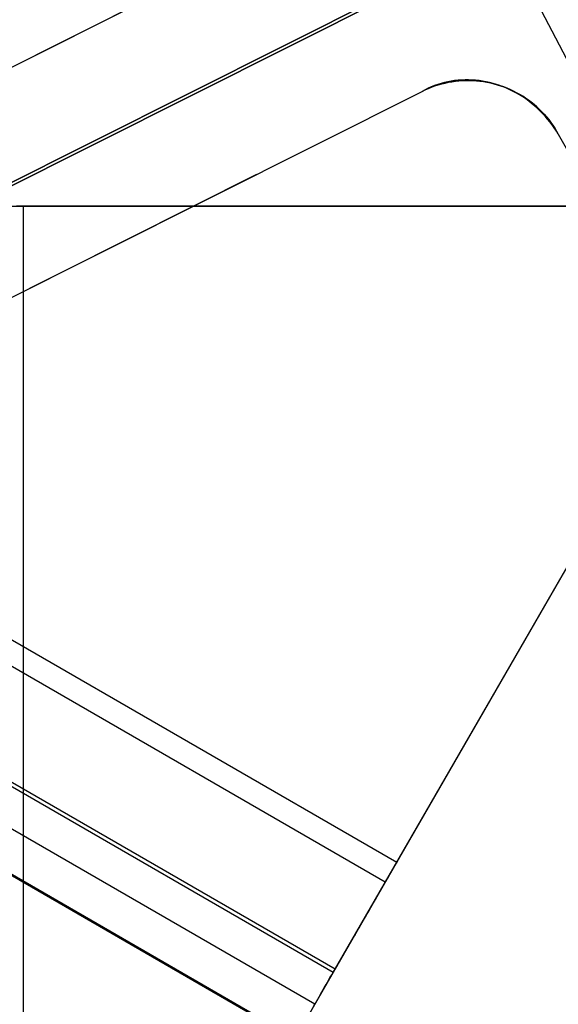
# Model space of a CAD drawing. Header units: millimetres. Extents: x 7986 to 9191, y -11326 to -10283.
# Tile 84 of 256: x 8529.15 to 8534.39, y -10703.58 to -10694. Entities that reach past the tile are written whole.
import ezdxf

# ---------------------------------------------------------------- set-up
doc = ezdxf.new("R2010")
doc.units = ezdxf.units.MM
doc.layers.add('color', color=7, linetype='Continuous')
doc.layers.add('luz', color=7, linetype='Continuous')

msp = doc.modelspace()

# ---------------------------------------------------------------- linework, layer by layer
at = {"color": 7, "true_color": 0xffffff}
for p, q in [((7987.2215, -10387.192, 21.4556), (8532.8175, -10702.192, 21.4556)), ((8532.7051, -10702.3868, 21.43), (7987.1091, -10387.3868, 21.43)), ((7986.6029, -10388.2635, 26.8147), (8532.1989, -10703.2635, 26.8147)), ((7986.6219, -10388.2306, 22.205), (8532.2179, -10703.2306, 22.205)), ((7986.425, -10388.5715, 23.9102), (8532.021, -10703.5715, 23.9102)), ((7986.2282, -10388.9125, 25.6153), (8531.8242, -10703.9125, 25.6153)), ((8531.8284, -10703.9052, 26.4439), (7986.2324, -10388.9052, 26.4439)), ((8532.8175, -10702.192, 21.4556), (8540.7658, -10688.4252, 25.1256)), ((8540.6813, -10688.5716, 25.8577), (8531.7767, -10703.9948, 25.8577)), ((8532.1989, -10703.2635, 26.8147), (8540.1472, -10689.4967, 30.4846)), ((8527.1888, -10695.8112, 50.293), (8543.0295, -10695.8112, 50.293)), ((8527.9448, -10695.8112, 49.1246), (8542.0101, -10695.8112, 45.8774)), ((8529.1487, -10695.8112, 54.4907), (8529.1151, -10695.8112, 54.4967)), ((8529.1821, -10695.8112, 54.4836), (8529.1487, -10695.8112, 54.4907)), ((8543.2474, -10695.8112, 51.2364), (8529.1821, -10695.8112, 54.4836)), ((8529.1821, -10695.8112, 54.4836), (8529.1821, -11325.8112, 54.4836)), ((8532.784, -10702.25, 21.4425), (8532.7671, -10702.2793, 21.4377)), ((8532.8008, -10702.2209, 21.4485), (8532.784, -10702.25, 21.4425)), ((8532.8175, -10702.192, 21.4556), (8532.8008, -10702.2209, 21.4485)), ((8532.7161, -10702.3677, 21.4302), (8532.699, -10702.3973, 21.4301)), ((8532.7331, -10702.3382, 21.4316), (8532.7161, -10702.3677, 21.4302)), ((8532.7501, -10702.3087, 21.4341), (8532.7331, -10702.3382, 21.4316)), ((8532.7671, -10702.2793, 21.4377), (8532.7501, -10702.3087, 21.4341)), ((8532.6649, -10702.4564, 21.4332), (8532.6479, -10702.4858, 21.4365)), ((8532.6819, -10702.4269, 21.4311), (8532.6649, -10702.4564, 21.4332)), ((8532.699, -10702.3973, 21.4301), (8532.6819, -10702.4269, 21.4311)), ((8532.6141, -10702.5443, 21.4467), (8532.5974, -10702.5733, 21.4534)), ((8532.631, -10702.5151, 21.441), (8532.6141, -10702.5443, 21.4467)), ((8532.6479, -10702.4858, 21.4365), (8532.631, -10702.5151, 21.441)), ((8532.5643, -10702.6306, 21.4704), (8532.548, -10702.6588, 21.4806)), ((8532.5808, -10702.602, 21.4614), (8532.5643, -10702.6306, 21.4704)), ((8532.5974, -10702.5733, 21.4534), (8532.5808, -10702.602, 21.4614)), ((8532.5003, -10702.7414, 21.5177), (8532.4848, -10702.7682, 21.5322)), ((8532.516, -10702.7143, 21.5042), (8532.5003, -10702.7414, 21.5177)), ((8532.5319, -10702.6867, 21.4919), (8532.516, -10702.7143, 21.5042)), ((8532.548, -10702.6588, 21.4806), (8532.5319, -10702.6867, 21.4919)), ((8532.4401, -10702.8457, 21.5819), (8532.4258, -10702.8705, 21.6005)), ((8532.4547, -10702.8204, 21.5643), (8532.4401, -10702.8457, 21.5819)), ((8532.4696, -10702.7945, 21.5478), (8532.4547, -10702.8204, 21.5643)), ((8532.4848, -10702.7682, 21.5322), (8532.4696, -10702.7945, 21.5478)), ((8532.3848, -10702.9414, 21.662), (8532.3719, -10702.9638, 21.6843)), ((8532.3981, -10702.9184, 21.6406), (8532.3848, -10702.9414, 21.662)), ((8532.4118, -10702.8948, 21.6201), (8532.3981, -10702.9184, 21.6406)), ((8532.4258, -10702.8705, 21.6005), (8532.4118, -10702.8948, 21.6201)), ((8532.3355, -10703.0268, 21.7564), (8532.3242, -10703.0464, 21.782)), ((8532.3472, -10703.0066, 21.7315), (8532.3355, -10703.0268, 21.7564)), ((8532.3594, -10702.9855, 21.7075), (8532.3472, -10703.0066, 21.7315)), ((8532.3719, -10702.9638, 21.6843), (8532.3594, -10702.9855, 21.7075)), ((8532.2747, -10703.1321, 21.9208), (8532.2663, -10703.1468, 21.9505)), ((8532.2837, -10703.1167, 21.8917), (8532.2747, -10703.1321, 21.9208)), ((8532.2931, -10703.1003, 21.8633), (8532.2837, -10703.1167, 21.8917)), ((8532.303, -10703.0831, 21.8355), (8532.2931, -10703.1003, 21.8633)), ((8532.3134, -10703.0652, 21.8084), (8532.303, -10703.0831, 21.8355)), ((8532.3242, -10703.0464, 21.782), (8532.3134, -10703.0652, 21.8084)), ((8532.222, -10703.2235, 22.1719), (8532.2179, -10703.2306, 22.205)), ((8532.2267, -10703.2154, 22.1391), (8532.222, -10703.2235, 22.1719)), ((8532.2319, -10703.2063, 22.1066), (8532.2267, -10703.2154, 22.1391)), ((8532.2377, -10703.1962, 22.0745), (8532.2319, -10703.2063, 22.1066)), ((8532.2441, -10703.1853, 22.0427), (8532.2377, -10703.1962, 22.0745)), ((8532.2509, -10703.1733, 22.0115), (8532.2441, -10703.1853, 22.0427)), ((8532.2584, -10703.1605, 21.9807), (8532.2509, -10703.1733, 22.0115)), ((8532.2663, -10703.1468, 21.9505), (8532.2584, -10703.1605, 21.9807)), ((8532.2179, -10703.2306, 22.205), (8531.8242, -10703.9125, 25.6153)), ((8532.1574, -10703.3353, 26.8173), (8532.1713, -10703.3113, 26.8174)), ((8532.1713, -10703.3113, 26.8174), (8532.1851, -10703.2874, 26.8165)), ((8532.1851, -10703.2874, 26.8165), (8532.1989, -10703.2635, 26.8147)), ((8532.1024, -10703.4307, 26.8074), (8532.1161, -10703.4069, 26.8113)), ((8532.1161, -10703.4069, 26.8113), (8532.1298, -10703.3831, 26.8143)), ((8532.1298, -10703.3831, 26.8143), (8532.1436, -10703.3592, 26.8163)), ((8532.1436, -10703.3592, 26.8163), (8532.1574, -10703.3353, 26.8173)), ((8532.0485, -10703.524, 26.7823), (8532.0618, -10703.5009, 26.79)), ((8532.0618, -10703.5009, 26.79), (8532.0752, -10703.4777, 26.7968)), ((8532.0752, -10703.4777, 26.7968), (8532.0888, -10703.4543, 26.8026)), ((8532.0888, -10703.4543, 26.8026), (8532.1024, -10703.4307, 26.8074)), ((8532.0096, -10703.5914, 26.7538), (8532.0224, -10703.5692, 26.7642)), ((8532.0224, -10703.5692, 26.7642), (8532.0354, -10703.5467, 26.7738)), ((8532.0354, -10703.5467, 26.7738), (8532.0485, -10703.524, 26.7823))]:
    msp.add_line(p, q, dxfattribs=at)
at = {"layer": 'color', "color": 254, "true_color": 0xcad1ee}
for p, q in [((8523.2002, -10698.5186, 4.3594), (8557.1807, -10681.4888, 4.3594)), ((8532.1679, -10692.9058, 1.8434), (8523.6711, -10697.1642, -2.2071)), ((8532.1679, -10692.9058, 4.3594), (8523.6711, -10697.1642, 4.3594)), ((8532.1679, -10692.9058, 1.8434), (8523.6711, -10697.1642, -2.2071)), ((8532.1679, -10692.9058, 4.3594), (8523.6711, -10697.1642, 4.3594)), ((8533.8465, -10693.1831, 0.2594), (8455.2555, -10732.5702, -37.2098)), ((8533.8465, -10693.1831, 0.2594), (8455.2555, -10732.5702, -37.2098)), ((8534.8238, -10695.0519, 0.2594), (8533.8465, -10693.1831, 0.2594)), ((8534.8238, -10695.0519, 0.2594), (8533.8465, -10693.1831, 0.2594)), ((8530.5584, -10693.7124, 1.0761), (8523.6711, -10697.1642, 1.0761)), ((8533.2823, -10694.6083, 1.943), (8533.2498, -10694.617, 1.929)), ((8533.2823, -10694.6083, 1.943), (8533.2498, -10694.617, 1.929)), ((8533.3152, -10694.6009, 1.957), (8533.2823, -10694.6083, 1.943)), ((8533.3152, -10694.6009, 1.957), (8533.2823, -10694.6083, 1.943)), ((8533.2888, -10694.6131, 4.3594), (8533.3222, -10694.606, 4.3594)), ((8533.3222, -10694.606, 3.1014), (8533.2888, -10694.6131, 3.1014)), ((8533.2888, -10694.6131, 4.3594), (8533.3222, -10694.606, 4.3594)), ((8533.3485, -10694.5947, 1.9707), (8533.3152, -10694.6009, 1.957)), ((8533.3485, -10694.5947, 1.9707), (8533.3152, -10694.6009, 1.957)), ((8533.3222, -10694.606, 4.3594), (8533.3559, -10694.6001, 4.3594)), ((8533.3559, -10694.6001, 3.1014), (8533.3222, -10694.606, 3.1014)), ((8533.3222, -10694.606, 4.3594), (8533.3559, -10694.6001, 4.3594)), ((8533.3819, -10694.5897, 1.9844), (8533.3485, -10694.5947, 1.9707)), ((8533.3819, -10694.5897, 1.9844), (8533.3485, -10694.5947, 1.9707)), ((8533.3559, -10694.6001, 4.3594), (8533.3897, -10694.5954, 4.3594)), ((8533.3897, -10694.5954, 3.1014), (8533.3559, -10694.6001, 3.1014)), ((8533.3559, -10694.6001, 4.3594), (8533.3897, -10694.5954, 4.3594)), ((8533.4156, -10694.5859, 1.9978), (8533.3819, -10694.5897, 1.9844)), ((8533.4156, -10694.5859, 1.9978), (8533.3819, -10694.5897, 1.9844)), ((8533.3897, -10694.5954, 4.3594), (8533.4238, -10694.5918, 4.3594)), ((8533.4238, -10694.5918, 3.1014), (8533.3897, -10694.5954, 3.1014)), ((8533.3897, -10694.5954, 4.3594), (8533.4238, -10694.5918, 4.3594)), ((8533.4495, -10694.5835, 2.0111), (8533.4156, -10694.5859, 1.9978)), ((8533.4495, -10694.5835, 2.0111), (8533.4156, -10694.5859, 1.9978)), ((8533.4238, -10694.5918, 4.3594), (8533.4579, -10694.5893, 4.3594)), ((8533.4579, -10694.5893, 3.1014), (8533.4238, -10694.5918, 3.1014)), ((8533.4238, -10694.5918, 4.3594), (8533.4579, -10694.5893, 4.3594)), ((8533.4836, -10694.5822, 2.0242), (8533.4495, -10694.5835, 2.0111)), ((8533.4836, -10694.5822, 2.0242), (8533.4495, -10694.5835, 2.0111)), ((8533.4579, -10694.5893, 4.3594), (8533.492, -10694.588, 4.3594)), ((8533.492, -10694.588, 3.1014), (8533.4579, -10694.5893, 3.1014)), ((8533.4579, -10694.5893, 4.3594), (8533.492, -10694.588, 4.3594)), ((8533.5177, -10694.5822, 2.0371), (8533.4836, -10694.5822, 2.0242)), ((8533.5177, -10694.5822, 2.0371), (8533.4836, -10694.5822, 2.0242)), ((8533.492, -10694.588, 4.3594), (8533.5262, -10694.5879, 4.3594)), ((8533.5262, -10694.5879, 3.1014), (8533.492, -10694.588, 3.1014)), ((8533.492, -10694.588, 4.3594), (8533.5262, -10694.5879, 4.3594)), ((8533.5519, -10694.5835, 2.0497), (8533.5177, -10694.5822, 2.0371)), ((8533.5519, -10694.5835, 2.0497), (8533.5177, -10694.5822, 2.0371)), ((8533.5262, -10694.5879, 4.3594), (8533.5604, -10694.589, 4.3594)), ((8533.5604, -10694.589, 3.1014), (8533.5262, -10694.5879, 3.1014)), ((8533.5262, -10694.5879, 4.3594), (8533.5604, -10694.589, 4.3594)), ((8533.5861, -10694.586, 2.0621), (8533.5519, -10694.5835, 2.0497)), ((8533.5861, -10694.586, 2.0621), (8533.5519, -10694.5835, 2.0497)), ((8533.5604, -10694.589, 4.3594), (8533.5945, -10694.5913, 4.3594)), ((8533.5945, -10694.5913, 3.1014), (8533.5604, -10694.589, 3.1014)), ((8533.5604, -10694.589, 4.3594), (8533.5945, -10694.5913, 4.3594)), ((8533.6203, -10694.5898, 2.0742), (8533.5861, -10694.586, 2.0621)), ((8533.6203, -10694.5898, 2.0742), (8533.5861, -10694.586, 2.0621)), ((8533.5945, -10694.5913, 4.3594), (8533.6285, -10694.5947, 4.3594)), ((8533.6285, -10694.5947, 3.1014), (8533.5945, -10694.5913, 3.1014)), ((8533.5945, -10694.5913, 4.3594), (8533.6285, -10694.5947, 4.3594)), ((8533.6545, -10694.5948, 2.0861), (8533.6203, -10694.5898, 2.0742)), ((8533.6545, -10694.5948, 2.0861), (8533.6203, -10694.5898, 2.0742)), ((8533.6285, -10694.5947, 4.3594), (8533.6624, -10694.5992, 4.3594)), ((8533.6624, -10694.5992, 3.1014), (8533.6285, -10694.5947, 3.1014)), ((8533.6285, -10694.5947, 4.3594), (8533.6624, -10694.5992, 4.3594)), ((8533.6885, -10694.601, 2.0977), (8533.6545, -10694.5948, 2.0861)), ((8533.6885, -10694.601, 2.0977), (8533.6545, -10694.5948, 2.0861)), ((8533.6624, -10694.5992, 4.3594), (8533.6961, -10694.6049, 4.3594)), ((8533.6961, -10694.6049, 3.1014), (8533.6624, -10694.5992, 3.1014)), ((8533.6624, -10694.5992, 4.3594), (8533.6961, -10694.6049, 4.3594)), ((8533.7224, -10694.6085, 2.109), (8533.6885, -10694.601, 2.0977)), ((8533.7224, -10694.6085, 2.109), (8533.6885, -10694.601, 2.0977)), ((8533.6961, -10694.6049, 4.3594), (8533.7296, -10694.6118, 4.3594)), ((8533.7296, -10694.6118, 3.1014), (8533.6961, -10694.6049, 3.1014)), ((8533.6961, -10694.6049, 4.3594), (8533.7296, -10694.6118, 4.3594)), ((8533.7561, -10694.6171, 2.1199), (8533.7224, -10694.6085, 2.109)), ((8533.7561, -10694.6171, 2.1199), (8533.7224, -10694.6085, 2.109)), ((8524.5671, -10698.9522, -2.2071), (8533.064, -10694.6938, 1.8434)), ((8524.5671, -10698.9522, 4.3594), (8533.064, -10694.6938, 4.3594)), ((8524.5671, -10698.9522, -2.2071), (8533.064, -10694.6938, 1.8434)), ((8524.5671, -10698.9522, 4.3594), (8533.064, -10694.6938, 4.3594)), ((8533.0937, -10694.6781, 1.8578), (8533.064, -10694.6938, 1.8434)), ((8533.0937, -10694.6781, 1.8578), (8533.064, -10694.6938, 1.8434)), ((8533.064, -10694.6938, 4.3594), (8533.0948, -10694.679, 4.3594)), ((8533.0948, -10694.679, 3.1014), (8533.064, -10694.6938, 3.1014)), ((8533.064, -10694.6938, 4.3594), (8533.0948, -10694.679, 4.3594)), ((8533.064, -10694.6938, 1.8434), (8533.064, -10694.6938, 4.3594)), ((8533.064, -10694.6938, 1.8434), (8533.064, -10694.6938, 4.3594)), ((8533.1239, -10694.6636, 1.8721), (8533.0937, -10694.6781, 1.8578)), ((8533.1239, -10694.6636, 1.8721), (8533.0937, -10694.6781, 1.8578)), ((8533.0948, -10694.679, 4.3594), (8533.1262, -10694.6653, 4.3594)), ((8533.1262, -10694.6653, 3.1014), (8533.0948, -10694.679, 3.1014)), ((8533.0948, -10694.679, 4.3594), (8533.1262, -10694.6653, 4.3594)), ((8533.1546, -10694.6501, 1.8864), (8533.1239, -10694.6636, 1.8721)), ((8533.1546, -10694.6501, 1.8864), (8533.1239, -10694.6636, 1.8721)), ((8533.1262, -10694.6653, 4.3594), (8533.1579, -10694.6527, 4.3594)), ((8533.1579, -10694.6527, 3.1014), (8533.1262, -10694.6653, 3.1014)), ((8533.1262, -10694.6653, 4.3594), (8533.1579, -10694.6527, 4.3594)), ((8533.1859, -10694.6379, 1.9007), (8533.1546, -10694.6501, 1.8864)), ((8533.1859, -10694.6379, 1.9007), (8533.1546, -10694.6501, 1.8864)), ((8533.1579, -10694.6527, 4.3594), (8533.1901, -10694.6411, 4.3594)), ((8533.1901, -10694.6411, 3.1014), (8533.1579, -10694.6527, 3.1014)), ((8533.1579, -10694.6527, 4.3594), (8533.1901, -10694.6411, 4.3594)), ((8533.2176, -10694.6268, 1.9149), (8533.1859, -10694.6379, 1.9007)), ((8533.2176, -10694.6268, 1.9149), (8533.1859, -10694.6379, 1.9007)), ((8533.1901, -10694.6411, 4.3594), (8533.2227, -10694.6306, 4.3594)), ((8533.2227, -10694.6306, 3.1014), (8533.1901, -10694.6411, 3.1014)), ((8533.1901, -10694.6411, 4.3594), (8533.2227, -10694.6306, 4.3594)), ((8533.2498, -10694.617, 1.929), (8533.2176, -10694.6268, 1.9149)), ((8533.2498, -10694.617, 1.929), (8533.2176, -10694.6268, 1.9149)), ((8533.2227, -10694.6306, 4.3594), (8533.2556, -10694.6213, 4.3594)), ((8533.2556, -10694.6213, 3.1014), (8533.2227, -10694.6306, 3.1014)), ((8533.2227, -10694.6306, 4.3594), (8533.2556, -10694.6213, 4.3594)), ((8533.2556, -10694.6213, 4.3594), (8533.2888, -10694.6131, 4.3594)), ((8533.2888, -10694.6131, 3.1014), (8533.2556, -10694.6213, 3.1014)), ((8533.2556, -10694.6213, 4.3594), (8533.2888, -10694.6131, 4.3594)), ((8533.7296, -10694.6118, 4.3594), (8533.7629, -10694.6198, 4.3594)), ((8533.7629, -10694.6198, 3.1014), (8533.7296, -10694.6118, 3.1014)), ((8533.7296, -10694.6118, 4.3594), (8533.7629, -10694.6198, 4.3594)), ((8533.7896, -10694.627, 2.1305), (8533.7561, -10694.6171, 2.1199)), ((8533.7896, -10694.627, 2.1305), (8533.7561, -10694.6171, 2.1199)), ((8533.7629, -10694.6198, 4.3594), (8533.7958, -10694.629, 4.3594)), ((8533.7958, -10694.629, 3.1014), (8533.7629, -10694.6198, 3.1014)), ((8533.7629, -10694.6198, 4.3594), (8533.7958, -10694.629, 4.3594)), ((8533.8228, -10694.6381, 2.1408), (8533.7896, -10694.627, 2.1305)), ((8533.8228, -10694.6381, 2.1408), (8533.7896, -10694.627, 2.1305)), ((8533.7958, -10694.629, 4.3594), (8533.8285, -10694.6392, 4.3594)), ((8533.8285, -10694.6392, 3.1014), (8533.7958, -10694.629, 3.1014)), ((8533.7958, -10694.629, 4.3594), (8533.8285, -10694.6392, 4.3594)), ((8533.8557, -10694.6504, 2.1507), (8533.8228, -10694.6381, 2.1408)), ((8533.8557, -10694.6504, 2.1507), (8533.8228, -10694.6381, 2.1408)), ((8533.8285, -10694.6392, 4.3594), (8533.8607, -10694.6506, 4.3594)), ((8533.8607, -10694.6506, 3.1014), (8533.8285, -10694.6392, 3.1014)), ((8533.8285, -10694.6392, 4.3594), (8533.8607, -10694.6506, 4.3594)), ((8533.8882, -10694.6638, 2.1603), (8533.8557, -10694.6504, 2.1507)), ((8533.8882, -10694.6638, 2.1603), (8533.8557, -10694.6504, 2.1507)), ((8533.8607, -10694.6506, 4.3594), (8533.8925, -10694.6631, 4.3594)), ((8533.8925, -10694.6631, 3.1014), (8533.8607, -10694.6506, 3.1014)), ((8533.8607, -10694.6506, 4.3594), (8533.8925, -10694.6631, 4.3594)), ((8533.9204, -10694.6784, 2.1695), (8533.8882, -10694.6638, 2.1603)), ((8533.9204, -10694.6784, 2.1695), (8533.8882, -10694.6638, 2.1603)), ((8533.8925, -10694.6631, 4.3594), (8533.9239, -10694.6766, 4.3594)), ((8533.9239, -10694.6766, 3.1014), (8533.8925, -10694.6631, 3.1014)), ((8533.8925, -10694.6631, 4.3594), (8533.9239, -10694.6766, 4.3594)), ((8533.9521, -10694.6941, 2.1782), (8533.9204, -10694.6784, 2.1695)), ((8533.9521, -10694.6941, 2.1782), (8533.9204, -10694.6784, 2.1695)), ((8533.9239, -10694.6766, 4.3594), (8533.9548, -10694.6912, 4.3594)), ((8533.9548, -10694.6912, 3.1014), (8533.9239, -10694.6766, 3.1014)), ((8533.9239, -10694.6766, 4.3594), (8533.9548, -10694.6912, 4.3594)), ((8533.9834, -10694.711, 2.1866), (8533.9521, -10694.6941, 2.1782)), ((8533.9834, -10694.711, 2.1866), (8533.9521, -10694.6941, 2.1782)), ((8533.9548, -10694.6912, 4.3594), (8533.9852, -10694.7069, 4.3594)), ((8533.9852, -10694.7069, 3.1014), (8533.9548, -10694.6912, 3.1014)), ((8533.9548, -10694.6912, 4.3594), (8533.9852, -10694.7069, 4.3594)), ((8534.0141, -10694.7289, 2.1946), (8533.9834, -10694.711, 2.1866)), ((8534.0141, -10694.7289, 2.1946), (8533.9834, -10694.711, 2.1866)), ((8533.9852, -10694.7069, 4.3594), (8534.0151, -10694.7236, 4.3594)), ((8534.0151, -10694.7236, 3.1014), (8533.9852, -10694.7069, 3.1014)), ((8533.9852, -10694.7069, 4.3594), (8534.0151, -10694.7236, 4.3594)), ((8534.0443, -10694.7479, 2.2021), (8534.0141, -10694.7289, 2.1946)), ((8534.0443, -10694.7479, 2.2021), (8534.0141, -10694.7289, 2.1946)), ((8534.0151, -10694.7236, 4.3594), (8534.0443, -10694.7413, 4.3594)), ((8534.0443, -10694.7413, 3.1014), (8534.0151, -10694.7236, 3.1014)), ((8534.0151, -10694.7236, 4.3594), (8534.0443, -10694.7413, 4.3594)), ((8534.0443, -10694.7413, 4.3594), (8534.073, -10694.76, 4.3594)), ((8534.073, -10694.76, 3.1014), (8534.0443, -10694.7413, 3.1014)), ((8534.0443, -10694.7413, 4.3594), (8534.073, -10694.76, 4.3594)), ((8534.074, -10694.768, 2.2093), (8534.0443, -10694.7479, 2.2021)), ((8534.074, -10694.768, 2.2093), (8534.0443, -10694.7479, 2.2021)), ((8534.073, -10694.76, 4.3594), (8534.1009, -10694.7796, 4.3594)), ((8534.1009, -10694.7796, 3.1014), (8534.073, -10694.76, 3.1014)), ((8534.073, -10694.76, 4.3594), (8534.1009, -10694.7796, 4.3594)), ((8534.103, -10694.789, 2.2159), (8534.074, -10694.768, 2.2093)), ((8534.103, -10694.789, 2.2159), (8534.074, -10694.768, 2.2093)), ((8534.1009, -10694.7796, 4.3594), (8534.1282, -10694.8002, 4.3594)), ((8534.1282, -10694.8002, 3.1014), (8534.1009, -10694.7796, 3.1014)), ((8534.1009, -10694.7796, 4.3594), (8534.1282, -10694.8002, 4.3594)), ((8534.1314, -10694.8111, 2.2222), (8534.103, -10694.789, 2.2159)), ((8534.1314, -10694.8111, 2.2222), (8534.103, -10694.789, 2.2159)), ((8534.1282, -10694.8002, 4.3594), (8534.1548, -10694.8218, 4.3594)), ((8534.1548, -10694.8218, 3.1014), (8534.1282, -10694.8002, 3.1014)), ((8534.1282, -10694.8002, 4.3594), (8534.1548, -10694.8218, 4.3594)), ((8534.1591, -10694.8342, 2.2279), (8534.1314, -10694.8111, 2.2222)), ((8534.1591, -10694.8342, 2.2279), (8534.1314, -10694.8111, 2.2222)), ((8534.1548, -10694.8218, 4.3594), (8534.1806, -10694.8442, 4.3594)), ((8534.1806, -10694.8442, 3.1014), (8534.1548, -10694.8218, 3.1014)), ((8534.1548, -10694.8218, 4.3594), (8534.1806, -10694.8442, 4.3594)), ((8534.186, -10694.8582, 2.2333), (8534.1591, -10694.8342, 2.2279)), ((8534.186, -10694.8582, 2.2333), (8534.1591, -10694.8342, 2.2279)), ((8534.1806, -10694.8442, 4.3594), (8534.2057, -10694.8675, 4.3594)), ((8534.2057, -10694.8675, 3.1014), (8534.1806, -10694.8442, 3.1014)), ((8534.1806, -10694.8442, 4.3594), (8534.2057, -10694.8675, 4.3594)), ((8534.2122, -10694.8831, 2.2381), (8534.186, -10694.8582, 2.2333)), ((8534.2122, -10694.8831, 2.2381), (8534.186, -10694.8582, 2.2333)), ((8534.2057, -10694.8675, 4.3594), (8534.2299, -10694.8916, 4.3594)), ((8534.2299, -10694.8916, 3.1014), (8534.2057, -10694.8675, 3.1014)), ((8534.2057, -10694.8675, 4.3594), (8534.2299, -10694.8916, 4.3594)), ((8534.2377, -10694.9089, 2.2425), (8534.2122, -10694.8831, 2.2381)), ((8534.2377, -10694.9089, 2.2425), (8534.2122, -10694.8831, 2.2381)), ((8534.2299, -10694.8916, 4.3594), (8534.2533, -10694.9166, 4.3594)), ((8534.2533, -10694.9166, 3.1014), (8534.2299, -10694.8916, 3.1014)), ((8534.2299, -10694.8916, 4.3594), (8534.2533, -10694.9166, 4.3594)), ((8534.2623, -10694.9355, 2.2464), (8534.2377, -10694.9089, 2.2425)), ((8534.2623, -10694.9355, 2.2464), (8534.2377, -10694.9089, 2.2425)), ((8534.2533, -10694.9166, 4.3594), (8534.2758, -10694.9423, 4.3594)), ((8534.2758, -10694.9423, 3.1014), (8534.2533, -10694.9166, 3.1014)), ((8534.2533, -10694.9166, 4.3594), (8534.2758, -10694.9423, 4.3594)), ((8534.2861, -10694.963, 2.2498), (8534.2623, -10694.9355, 2.2464)), ((8534.2861, -10694.963, 2.2498), (8534.2623, -10694.9355, 2.2464)), ((8534.2758, -10694.9423, 4.3594), (8534.2974, -10694.9688, 4.3594)), ((8534.2974, -10694.9688, 3.1014), (8534.2758, -10694.9423, 3.1014)), ((8534.2758, -10694.9423, 4.3594), (8534.2974, -10694.9688, 4.3594)), ((8534.309, -10694.9912, 2.2527), (8534.2861, -10694.963, 2.2498)), ((8534.309, -10694.9912, 2.2527), (8534.2861, -10694.963, 2.2498)), ((8534.2974, -10694.9688, 4.3594), (8534.3181, -10694.996, 4.3594)), ((8534.3181, -10694.996, 3.1014), (8534.2974, -10694.9688, 3.1014)), ((8534.2974, -10694.9688, 4.3594), (8534.3181, -10694.996, 4.3594)), ((8534.331, -10695.0202, 2.2551), (8534.309, -10694.9912, 2.2527)), ((8534.331, -10695.0202, 2.2551), (8534.309, -10694.9912, 2.2527)), ((8534.3181, -10694.996, 4.3594), (8534.3379, -10695.0239, 4.3594)), ((8534.3379, -10695.0239, 3.1014), (8534.3181, -10694.996, 3.1014)), ((8534.3181, -10694.996, 4.3594), (8534.3379, -10695.0239, 4.3594)), ((8534.352, -10695.05, 2.257), (8534.331, -10695.0202, 2.2551)), ((8534.352, -10695.05, 2.257), (8534.331, -10695.0202, 2.2551)), ((8534.3379, -10695.0239, 4.3594), (8534.3567, -10695.0525, 4.3594)), ((8534.3567, -10695.0525, 3.1014), (8534.3379, -10695.0239, 3.1014)), ((8534.3379, -10695.0239, 4.3594), (8534.3567, -10695.0525, 4.3594)), ((8534.3721, -10695.0804, 2.2585), (8534.352, -10695.05, 2.257)), ((8534.3721, -10695.0804, 2.2585), (8534.352, -10695.05, 2.257)), ((8534.3567, -10695.0525, 4.3594), (8534.3745, -10695.0816, 4.3594)), ((8534.3745, -10695.0816, 3.1014), (8534.3567, -10695.0525, 3.1014)), ((8534.3567, -10695.0525, 4.3594), (8534.3745, -10695.0816, 4.3594)), ((8534.3913, -10695.1114, 2.2594), (8534.3721, -10695.0804, 2.2585)), ((8534.3913, -10695.1114, 2.2594), (8534.3721, -10695.0804, 2.2585)), ((8534.3745, -10695.0816, 4.3594), (8534.3913, -10695.1114, 4.3594)), ((8534.3913, -10695.1114, 3.1014), (8534.3745, -10695.0816, 3.1014)), ((8534.3745, -10695.0816, 4.3594), (8534.3913, -10695.1114, 4.3594)), ((8534.3913, -10695.1114, 4.3594), (8534.3913, -10695.1114, 2.2594)), ((8534.3913, -10695.1114, 4.3594), (8535.4296, -10696.9515, 4.3594)), ((8534.3913, -10695.1114, 4.3594), (8534.3913, -10695.1114, 2.2594)), ((8534.3913, -10695.1114, 3.3094), (8535.4296, -10696.9515, 3.3094)), ((8534.3913, -10695.1114, 4.3594), (8535.4296, -10696.9515, 4.3594)), ((8524.5671, -10698.9522, 1.0761), (8531.4545, -10695.5005, 1.0761))]:
    msp.add_line(p, q, dxfattribs=at)
at = {"layer": 'luz', "color": 254, "true_color": 0xcad1ee}
for p, q in [((8454.5709, -10732.9897, -56.9906), (8722.3551, -10598.6328, -56.9906)), ((8722.3551, -10598.6328, -58.4906), (8454.5709, -10732.9897, -58.4906))]:
    msp.add_line(p, q, dxfattribs=at)

doc.saveas('drawing.dxf')
